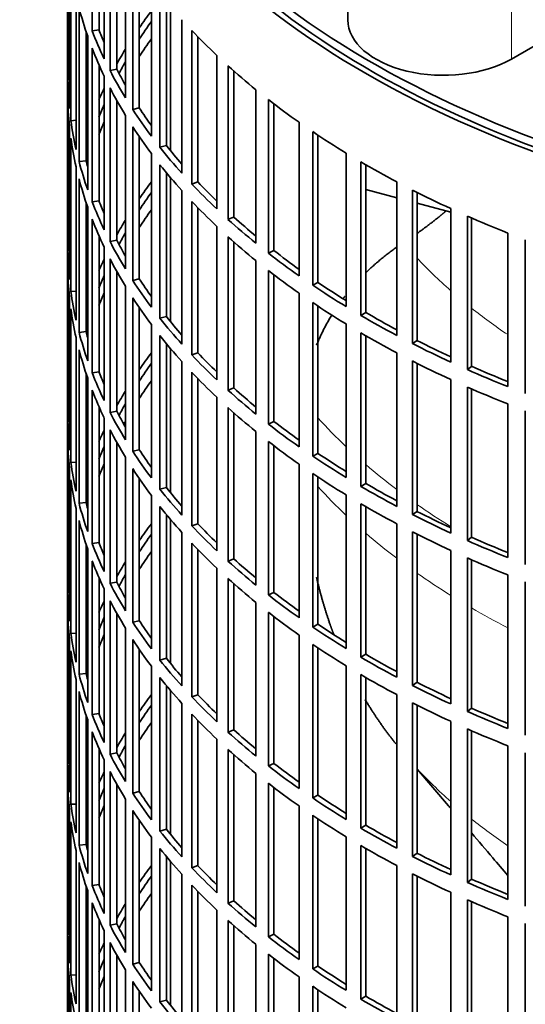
# Model space of a CAD drawing. Header units: millimetres. Extents: x 321 to 1213, y -1919 to 1672.
# Tile 4 of 29: x 913 to 984, y -1715 to -1576. Entities that reach past the tile are written whole.
import ezdxf

# ---------------------------------------------------------------- set-up
doc = ezdxf.new("R2010")
doc.units = ezdxf.units.MM
for name, color, linetype in [('VSI344-454_FILTR', 7, 'Continuous'), ('VSI344-454_SUPPO', 7, 'Continuous'), ('VSI344_DIFFUSORE', 7, 'Continuous')]:
    doc.layers.add(name, color=color, linetype=linetype)

# ---------------------------------------------------------------- blocks, each defined once
blk = doc.blocks.new('SE4')
at = {"layer": 'VSI344-454_FILTR', "color": 7, "linetype": 'Continuous', "lineweight": 35}
for p, q in [((919.98, -1525.49), (919.98, -1765.54)), ((923.44, -1578.06), (923.44, -1556.42)), ((924.41, -1577.92), (924.41, -1558.77)), ((925.14, -1582), (925.14, -1560.36)), ((925.96, -1583.65), (925.96, -1562.02)), ((919.99, -1584.94), (919.99, -1563.3)), ((926.91, -1583.48), (926.91, -1563.79)), ((928.14, -1587.52), (928.14, -1565.88)), ((920.24, -1589), (920.24, -1567.36)), ((929.16, -1589.14), (929.16, -1567.5)), ((920.45, -1590.72), (920.45, -1569.08)), ((930.08, -1588.92), (930.08, -1568.89)), ((931.79, -1592.9), (931.79, -1571.26)), ((921.18, -1594.76), (921.18, -1573.12)), ((933, -1594.47), (933, -1572.84)), ((921.6, -1596.46), (921.6, -1574.82)), ((933.9, -1594.22), (933.9, -1573.95)), ((936.09, -1598.12), (936.09, -1576.49)), ((922.58, -1596.36), (922.58, -1578.13)), ((922.82, -1600.46), (922.82, -1578.82)), ((924.41, -1577.92), (923.44, -1578.06)), ((937.49, -1599.65), (937.49, -1578.01)), ((938.35, -1599.36), (938.35, -1578.91)), ((923.44, -1602.14), (923.44, -1580.51)), ((941.01, -1603.16), (941.01, -1581.53)), ((924.41, -1602), (924.41, -1582.85)), ((942.59, -1604.62), (942.59, -1582.99)), ((925.14, -1606.09), (925.14, -1584.45)), ((926.91, -1583.48), (925.96, -1583.65)), ((943.42, -1604.3), (943.42, -1583.73)), ((920.24, -1584.93), (919.99, -1584.94)), ((925.96, -1607.74), (925.96, -1586.1)), ((946.52, -1607.99), (946.52, -1586.35)), ((919.99, -1609.03), (919.99, -1587.39)), ((926.91, -1607.56), (926.91, -1587.87)), ((948.27, -1609.38), (948.27, -1587.75)), ((949.06, -1609.03), (949.06, -1588.35)), ((928.14, -1611.6), (928.14, -1589.97)), ((930.08, -1588.92), (929.16, -1589.14)), ((920.24, -1613.08), (920.24, -1591.45)), ((921.18, -1590.67), (920.45, -1590.72)), ((952.6, -1612.58), (952.6, -1590.95)), ((929.16, -1613.22), (929.16, -1591.58)), ((954.52, -1613.9), (954.52, -1592.27)), ((955.26, -1613.52), (955.26, -1592.76)), ((920.45, -1614.8), (920.45, -1593.17)), ((930.08, -1613.01), (930.08, -1592.97)), ((933.9, -1594.22), (933, -1594.47)), ((931.79, -1616.99), (931.79, -1595.35)), ((959.23, -1616.92), (959.23, -1595.28)), ((922.58, -1596.36), (921.6, -1596.46)), ((933, -1618.56), (933, -1596.92)), ((961.3, -1618.16), (961.3, -1596.52)), ((962, -1617.74), (962, -1596.93)), ((921.18, -1618.84), (921.18, -1597.2)), ((933.9, -1618.31), (933.9, -1598.04)), ((921.6, -1620.55), (921.6, -1598.91)), ((938.35, -1599.36), (937.49, -1599.65)), ((966.36, -1620.98), (966.36, -1599.34)), ((936.09, -1622.21), (936.09, -1600.57)), ((968.58, -1622.13), (968.58, -1600.5)), ((969.22, -1621.69), (969.22, -1600.82)), ((922.58, -1620.45), (922.58, -1602.22)), ((924.41, -1602), (923.44, -1602.14)), ((937.49, -1623.73), (937.49, -1602.09)), ((922.82, -1624.55), (922.82, -1602.91)), ((938.35, -1623.44), (938.35, -1603)), ((973.97, -1624.74), (973.97, -1603.11)), ((923.44, -1626.23), (923.44, -1604.59)), ((943.42, -1604.3), (942.59, -1604.62)), ((976.32, -1625.8), (976.32, -1604.17)), ((976.9, -1625.34), (976.9, -1604.43)), ((941.01, -1627.25), (941.01, -1605.61)), ((982.01, -1628.19), (982.01, -1606.55)), ((924.41, -1626.09), (924.41, -1606.94)), ((926.91, -1607.56), (925.96, -1607.74)), ((942.59, -1628.71), (942.59, -1607.07)), ((943.42, -1628.39), (943.42, -1607.81)), ((984.48, -1629.15), (984.48, -1607.52)), ((920.24, -1609.02), (919.99, -1609.03)), ((925.14, -1630.17), (925.14, -1608.54)), ((949.06, -1609.03), (948.27, -1609.38)), ((925.96, -1631.83), (925.96, -1610.19)), ((946.52, -1632.08), (946.52, -1610.44)), ((919.99, -1633.11), (919.99, -1611.48)), ((926.91, -1631.65), (926.91, -1611.96)), ((948.27, -1633.47), (948.27, -1611.83)), ((930.08, -1613.01), (929.16, -1613.22)), ((949.06, -1633.11), (949.06, -1612.44)), ((955.26, -1613.52), (954.52, -1613.9)), ((921.18, -1614.76), (920.45, -1614.8)), ((928.14, -1635.69), (928.14, -1614.05)), ((952.6, -1636.67), (952.6, -1615.03)), ((920.24, -1637.17), (920.24, -1615.53)), ((929.16, -1637.31), (929.16, -1615.67)), ((954.52, -1637.99), (954.52, -1616.35)), ((920.45, -1638.89), (920.45, -1617.25)), ((930.08, -1637.09), (930.08, -1617.06)), ((955.26, -1637.6), (955.26, -1616.85)), ((962, -1617.74), (961.3, -1618.16)), ((933.9, -1618.31), (933, -1618.56)), ((922.58, -1620.45), (921.6, -1620.55)), ((931.79, -1641.07), (931.79, -1619.44)), ((959.23, -1641.01), (959.23, -1619.37)), ((961.3, -1642.25), (961.3, -1620.61)), ((921.18, -1642.93), (921.18, -1621.29)), ((933, -1642.65), (933, -1621.01)), ((962, -1641.83), (962, -1621.01)), ((969.22, -1621.69), (968.58, -1622.13)), ((921.6, -1644.63), (921.6, -1623)), ((933.9, -1642.39), (933.9, -1622.12)), ((936.09, -1646.3), (936.09, -1624.66)), ((938.35, -1623.44), (937.49, -1623.73)), ((966.36, -1645.07), (966.36, -1623.43)), ((968.58, -1646.22), (968.58, -1624.58)), ((924.41, -1626.09), (923.44, -1626.23)), ((937.49, -1647.82), (937.49, -1626.18)), ((969.22, -1645.78), (969.22, -1624.91)), ((976.9, -1625.34), (976.32, -1625.8)), ((922.58, -1644.53), (922.58, -1626.3)), ((922.82, -1648.63), (922.82, -1627)), ((938.35, -1647.53), (938.35, -1627.09)), ((973.97, -1648.83), (973.97, -1627.19)), ((923.44, -1650.32), (923.44, -1628.68)), ((943.42, -1628.39), (942.59, -1628.71)), ((976.32, -1649.89), (976.32, -1628.25)), ((976.9, -1649.42), (976.9, -1628.51)), ((941.01, -1651.34), (941.01, -1629.7)), ((924.41, -1650.18), (924.41, -1631.03)), ((926.91, -1631.65), (925.96, -1631.83)), ((942.59, -1652.8), (942.59, -1631.16)), ((982.01, -1652.28), (982.01, -1630.64)), ((984.48, -1653.24), (984.48, -1631.6)), ((920.24, -1633.11), (919.99, -1633.11)), ((925.14, -1654.26), (925.14, -1632.62)), ((943.42, -1652.47), (943.42, -1631.9)), ((949.06, -1633.11), (948.27, -1633.47)), ((925.96, -1655.91), (925.96, -1634.28)), ((919.99, -1657.2), (919.99, -1635.56)), ((946.52, -1656.16), (946.52, -1634.53)), ((926.91, -1655.74), (926.91, -1636.05)), ((930.08, -1637.09), (929.16, -1637.31)), ((948.27, -1657.56), (948.27, -1635.92)), ((949.06, -1657.2), (949.06, -1636.53)), ((928.14, -1659.78), (928.14, -1638.14)), ((955.26, -1637.6), (954.52, -1637.99)), ((920.24, -1661.26), (920.24, -1639.62)), ((921.18, -1638.84), (920.45, -1638.89)), ((929.16, -1661.4), (929.16, -1639.76)), ((952.6, -1660.76), (952.6, -1639.12)), ((920.45, -1662.98), (920.45, -1641.34)), ((930.08, -1661.18), (930.08, -1641.15)), ((954.52, -1662.08), (954.52, -1640.44)), ((955.26, -1661.69), (955.26, -1640.94)), ((933.9, -1642.39), (933, -1642.65)), ((962, -1641.83), (961.3, -1642.25)), ((931.79, -1665.16), (931.79, -1643.52)), ((959.23, -1665.09), (959.23, -1643.46)), ((921.18, -1667.02), (921.18, -1645.38)), ((922.58, -1644.53), (921.6, -1644.63)), ((933, -1666.73), (933, -1645.1)), ((961.3, -1666.33), (961.3, -1644.7)), ((962, -1665.92), (962, -1645.1)), ((933.9, -1666.48), (933.9, -1646.21)), ((969.22, -1645.78), (968.58, -1646.22)), ((921.6, -1668.72), (921.6, -1647.08)), ((938.35, -1647.53), (937.49, -1647.82)), ((966.36, -1669.15), (966.36, -1647.52)), ((936.09, -1670.38), (936.09, -1648.75)), ((968.58, -1670.31), (968.58, -1648.67)), ((969.22, -1669.86), (969.22, -1649)), ((976.9, -1649.42), (976.32, -1649.89)), ((922.58, -1668.62), (922.58, -1650.39)), ((922.82, -1672.72), (922.82, -1651.08)), ((924.41, -1650.18), (923.44, -1650.32)), ((937.49, -1671.91), (937.49, -1650.27)), ((938.35, -1671.62), (938.35, -1651.17)), ((943.42, -1652.47), (942.59, -1652.8)), ((973.97, -1672.92), (973.97, -1651.28)), ((976.32, -1673.98), (976.32, -1652.34)), ((923.44, -1674.4), (923.44, -1652.77)), ((941.01, -1675.42), (941.01, -1653.79)), ((976.9, -1673.51), (976.9, -1652.6)), ((924.41, -1674.26), (924.41, -1655.11)), ((942.59, -1676.88), (942.59, -1655.25)), ((982.01, -1676.37), (982.01, -1654.73)), ((925.14, -1678.35), (925.14, -1656.71)), ((926.91, -1655.74), (925.96, -1655.91)), ((943.42, -1676.56), (943.42, -1655.99)), ((984.48, -1677.33), (984.48, -1655.69)), ((920.24, -1657.19), (919.99, -1657.2)), ((949.06, -1657.2), (948.27, -1657.56)), ((925.96, -1680), (925.96, -1658.36)), ((946.52, -1680.25), (946.52, -1658.61)), ((919.99, -1681.29), (919.99, -1659.65)), ((926.91, -1679.82), (926.91, -1660.13)), ((948.27, -1681.64), (948.27, -1660.01)), ((949.06, -1681.29), (949.06, -1660.61)), ((928.14, -1683.86), (928.14, -1662.23)), ((930.08, -1661.18), (929.16, -1661.4)), ((955.26, -1661.69), (954.52, -1662.08)), ((921.18, -1662.93), (920.45, -1662.98)), ((952.6, -1684.84), (952.6, -1663.21)), ((920.24, -1685.34), (920.24, -1663.71)), ((929.16, -1685.48), (929.16, -1663.84)), ((954.52, -1686.16), (954.52, -1664.53)), ((955.26, -1685.78), (955.26, -1665.02)), ((920.45, -1687.06), (920.45, -1665.43)), ((930.08, -1685.27), (930.08, -1665.23)), ((962, -1665.92), (961.3, -1666.33)), ((931.79, -1689.25), (931.79, -1667.61)), ((933.9, -1666.48), (933, -1666.73)), ((959.23, -1689.18), (959.23, -1667.54)), ((922.58, -1668.62), (921.6, -1668.72)), ((933, -1690.82), (933, -1669.18)), ((961.3, -1690.42), (961.3, -1668.78)), ((962, -1690), (962, -1669.19)), ((921.18, -1691.1), (921.18, -1669.46)), ((933.9, -1690.57), (933.9, -1670.3)), ((969.22, -1669.86), (968.58, -1670.31)), ((921.6, -1692.81), (921.6, -1671.17)), ((938.35, -1671.62), (937.49, -1671.91)), ((966.36, -1693.24), (966.36, -1671.6)), ((936.09, -1694.47), (936.09, -1672.83)), ((968.58, -1694.39), (968.58, -1672.76)), ((969.22, -1693.95), (969.22, -1673.08)), ((922.58, -1692.71), (922.58, -1674.48)), ((924.41, -1674.26), (923.44, -1674.4)), ((937.49, -1695.99), (937.49, -1674.35)), ((976.9, -1673.51), (976.32, -1673.98)), ((922.82, -1696.81), (922.82, -1675.17)), ((938.35, -1695.7), (938.35, -1675.26)), ((973.97, -1697), (973.97, -1675.37)), ((923.44, -1698.49), (923.44, -1676.85)), ((943.42, -1676.56), (942.59, -1676.88)), ((976.32, -1698.06), (976.32, -1676.43)), ((976.9, -1697.6), (976.9, -1676.69)), ((941.01, -1699.51), (941.01, -1677.87)), ((982.01, -1700.45), (982.01, -1678.81)), ((924.41, -1698.35), (924.41, -1679.2)), ((926.91, -1679.82), (925.96, -1680)), ((942.59, -1700.97), (942.59, -1679.33)), ((943.42, -1700.65), (943.42, -1680.07)), ((984.48, -1701.41), (984.48, -1679.78)), ((920.24, -1681.28), (919.99, -1681.29)), ((925.14, -1702.43), (925.14, -1680.8)), ((949.06, -1681.29), (948.27, -1681.64)), ((925.96, -1704.09), (925.96, -1682.45)), ((946.52, -1704.34), (946.52, -1682.7)), ((919.99, -1705.37), (919.99, -1683.74)), ((926.91, -1703.91), (926.91, -1684.22)), ((948.27, -1705.73), (948.27, -1684.09)), ((930.08, -1685.27), (929.16, -1685.48)), ((949.06, -1705.37), (949.06, -1684.7)), ((955.26, -1685.78), (954.52, -1686.16)), ((921.18, -1687.02), (920.45, -1687.06)), ((928.14, -1707.95), (928.14, -1686.31)), ((920.24, -1709.43), (920.24, -1687.79)), ((929.16, -1709.57), (929.16, -1687.93)), ((952.6, -1708.93), (952.6, -1687.29)), ((954.52, -1710.25), (954.52, -1688.61)), ((920.45, -1711.15), (920.45, -1689.51)), ((930.08, -1709.35), (930.08, -1689.32)), ((955.26, -1709.86), (955.26, -1689.11)), ((962, -1690), (961.3, -1690.42)), ((933.9, -1690.57), (933, -1690.82)), ((922.58, -1692.71), (921.6, -1692.81)), ((931.79, -1713.33), (931.79, -1691.7)), ((959.23, -1713.27), (959.23, -1691.63)), ((921.18, -1715.19), (921.18, -1693.55)), ((933, -1714.91), (933, -1693.27)), ((961.3, -1714.51), (961.3, -1692.87)), ((962, -1714.09), (962, -1693.27)), ((969.22, -1693.95), (968.58, -1694.39)), ((921.6, -1716.89), (921.6, -1695.26)), ((933.9, -1714.65), (933.9, -1694.38)), ((936.09, -1718.56), (936.09, -1696.92)), ((938.35, -1695.7), (937.49, -1695.99)), ((966.36, -1717.33), (966.36, -1695.69)), ((968.58, -1718.48), (968.58, -1696.84)), ((969.22, -1718.04), (969.22, -1697.17)), ((976.9, -1697.6), (976.32, -1698.06)), ((922.58, -1716.79), (922.58, -1698.56)), ((922.82, -1720.89), (922.82, -1699.26)), ((924.41, -1698.35), (923.44, -1698.49)), ((937.49, -1720.08), (937.49, -1698.44)), ((938.35, -1719.79), (938.35, -1699.35)), ((973.97, -1721.09), (973.97, -1699.45)), ((923.44, -1722.58), (923.44, -1700.94)), ((943.42, -1700.65), (942.59, -1700.97)), ((976.32, -1722.15), (976.32, -1700.51)), ((976.9, -1721.68), (976.9, -1700.77)), ((941.01, -1723.6), (941.01, -1701.96)), ((924.41, -1722.44), (924.41, -1703.29)), ((942.59, -1725.06), (942.59, -1703.42)), ((982.01, -1724.54), (982.01, -1702.9)), ((984.48, -1725.5), (984.48, -1703.86)), ((925.14, -1726.52), (925.14, -1704.88)), ((926.91, -1703.91), (925.96, -1704.09)), ((943.42, -1724.73), (943.42, -1704.16)), ((920.24, -1705.37), (919.99, -1705.37)), ((925.96, -1728.17), (925.96, -1706.54)), ((949.06, -1705.37), (948.27, -1705.73)), ((919.99, -1729.46), (919.99, -1707.82)), ((946.52, -1728.42), (946.52, -1706.79)), ((926.91, -1728), (926.91, -1708.31)), ((930.08, -1709.35), (929.16, -1709.57)), ((948.27, -1729.82), (948.27, -1708.18)), ((949.06, -1729.46), (949.06, -1708.79)), ((928.14, -1732.04), (928.14, -1710.4)), ((955.26, -1709.86), (954.52, -1710.25)), ((920.24, -1733.52), (920.24, -1711.88)), ((921.18, -1711.1), (920.45, -1711.15)), ((929.16, -1733.66), (929.16, -1712.02)), ((952.6, -1733.02), (952.6, -1711.38)), ((920.45, -1735.24), (920.45, -1713.6)), ((930.08, -1733.44), (930.08, -1713.4)), ((954.52, -1734.34), (954.52, -1712.7)), ((955.26, -1733.95), (955.26, -1713.2)), ((933.9, -1714.65), (933, -1714.91)), ((962, -1714.09), (961.3, -1714.51))]:
    blk.add_line(p, q, dxfattribs=at)
for centre, major_axis, start_param, end_param in [((1063.48, -1525.49), (143.5, 0), 2.974441, 5.121903), ((1063.48, -1525.49), (142.5, 0), 3.141593, 5.134148), ((1063.48, -1562.44), (-143.5, 0), 0.150018, 0.199048), ((1063.48, -1608.16), (-143.5, 0), -0.408487, -0.377404), ((1063.48, -1608.16), (-142.5, 0), -0.391958, -0.359286), ((1063.48, -1559.99), (-143.5, 0), 0.219831, 0.268861), ((1063.48, -1559.99), (-142.5, 0), 0.219659, 0.242088), ((1063.48, -1538.35), (-143.5, 0), 0.499084, 0.548113), ((1063.48, -1610.61), (-142.5, 0), -0.391958, -0.359286), ((1063.48, -1562.44), (-143.5, 0), 0.219831, 0.268861), ((1063.48, -1608.16), (-143.5, 0), -0.338674, -0.312019), ((1063.48, -1608.16), (-142.5, 0), -0.318152, -0.297119), ((1063.48, -1538.35), (-143.5, 0), 0.568897, 0.617927), ((1063.48, -1559.99), (-143.5, 0), 0.289645, 0.338674), ((1063.48, -1559.99), (-142.5, 0), 0.289473, 0.318152), ((1063.48, -1584.08), (-143.5, 0), 0.010392, 0.059421), ((1063.48, -1608.16), (-143.5, 0), -0.268861, -0.248955), ((1063.48, -1562.44), (-143.5, 0), 0.289645, 0.338674), ((1063.48, -1586.53), (-143.5, 0), 0.010392, 0.059421), ((1063.48, -1608.16), (-142.5, 0), -0.242088, -0.219659), ((1063.48, -1538.35), (-143.5, 0), 0.63871, 0.68774), ((1063.48, -1559.99), (-143.5, 0), 0.359458, 0.408487), ((1063.48, -1559.99), (-142.5, 0), 0.359286, 0.391958), ((1063.48, -1584.08), (-143.5, 0), 0.080205, 0.129234), ((1063.48, -1610.61), (-142.5, 0), -0.242088, -0.219659), ((1063.48, -1608.16), (-143.5, 0), -0.199048, -0.190533), ((1063.48, -1562.44), (-143.5, 0), 0.359458, 0.408487), ((1063.48, -1538.35), (-143.5, 0), 0.708524, 0.757553), ((1063.48, -1586.53), (-143.5, 0), 0.080205, 0.129234), ((1063.48, -1559.99), (-142.5, 0), 0.429099, 0.464583), ((1063.48, -1608.16), (-142.5, 0), -0.160582, -0.149846), ((1063.48, -1559.99), (-143.5, 0), 0.429271, 0.4783), ((1063.48, -1584.08), (-143.5, 0), 0.150018, 0.199048), ((1063.48, -1584.08), (-142.5, 0), 0.149846, 0.160582), ((1063.48, -1562.44), (-143.5, 0), 0.429271, 0.4783), ((1063.48, -1538.35), (-143.5, 0), 0.778337, 0.827366), ((1063.48, -1586.53), (-143.5, 0), 0.150018, 0.199048), ((1063.48, -1632.25), (-143.5, 0), -0.408487, -0.377404), ((1063.48, -1559.99), (-143.5, 0), 0.499084, 0.548113), ((1063.48, -1559.99), (-142.5, 0), 0.498912, 0.536508), ((1063.48, -1632.25), (-142.5, 0), -0.391958, -0.359286), ((1063.48, -1538.35), (-143.5, 0), 0.84815, 0.897179), ((1063.48, -1584.08), (-143.5, 0), 0.219831, 0.268861), ((1063.48, -1584.08), (-142.5, 0), 0.219659, 0.242088), ((1063.48, -1562.44), (-143.5, 0), 0.499084, 0.548113), ((1063.48, -1634.7), (-142.5, 0), -0.391958, -0.359286), ((1063.48, -1586.53), (-143.5, 0), 0.219831, 0.268861), ((1063.48, -1632.25), (-143.5, 0), -0.338674, -0.312019), ((1063.48, -1559.99), (-143.5, 0), 0.568897, 0.617927), ((1063.48, -1559.99), (-142.5, 0), 0.568725, 0.607984), ((1063.48, -1538.35), (-143.5, 0), 0.917963, 0.966992), ((1063.48, -1632.25), (-142.5, 0), -0.318152, -0.297119), ((1063.48, -1584.08), (-143.5, 0), 0.289645, 0.338674), ((1063.48, -1584.08), (-142.5, 0), 0.289473, 0.318152), ((1063.48, -1562.44), (-143.5, 0), 0.568897, 0.617927), ((1063.48, -1608.16), (-143.5, 0), 0.010392, 0.059421), ((1063.48, -1559.99), (-143.5, 0), 0.63871, 0.68774), ((1063.48, -1559.99), (-142.5, 0), 0.638538, 0.679153), ((1063.48, -1632.25), (-143.5, 0), -0.268861, -0.248955), ((1063.48, -1586.53), (-143.5, 0), 0.289645, 0.338674), ((1063.48, -1610.61), (-143.5, 0), 0.010392, 0.059421), ((1063.48, -1562.44), (-143.5, 0), 0.63871, 0.68774), ((1063.48, -1632.25), (-142.5, 0), -0.242088, -0.219659), ((1063.48, -1584.08), (-143.5, 0), 0.359458, 0.408487), ((1063.48, -1584.08), (-142.5, 0), 0.359286, 0.391958), ((1063.48, -1559.99), (-142.5, 0), 0.708352, 0.750104), ((1063.48, -1608.16), (-143.5, 0), 0.080205, 0.129234), ((1063.48, -1634.7), (-142.5, 0), -0.242088, -0.219659), ((1063.48, -1559.99), (-143.5, 0), 0.708524, 0.757553), ((1063.48, -1632.25), (-143.5, 0), -0.199048, -0.190533), ((1063.48, -1586.53), (-143.5, 0), 0.359458, 0.408487), ((1063.48, -1562.44), (-143.5, 0), 0.708524, 0.757553), ((1063.48, -1610.61), (-143.5, 0), 0.080205, 0.129234), ((1063.48, -1559.99), (-142.5, 0), 0.778165, 0.820895), ((1063.48, -1632.25), (-142.5, 0), -0.160582, -0.149846), ((1063.48, -1584.08), (-143.5, 0), 0.429271, 0.4783), ((1063.48, -1584.08), (-142.5, 0), 0.429099, 0.464583), ((1063.48, -1559.99), (-143.5, 0), 0.778337, 0.827366), ((1063.48, -1608.16), (-143.5, 0), 0.150018, 0.199048), ((1063.48, -1608.16), (-142.5, 0), 0.149846, 0.160582), ((1063.48, -1562.44), (-143.5, 0), 0.778337, 0.827366), ((1063.48, -1586.53), (-143.5, 0), 0.429271, 0.4783), ((1063.48, -1559.99), (-142.5, 0), 0.847978, 0.891566), ((1063.48, -1610.61), (-143.5, 0), 0.150018, 0.199048), ((1063.48, -1559.99), (-143.5, 0), 0.84815, 0.897179), ((1063.48, -1656.34), (-143.5, 0), -0.408487, -0.377404), ((1063.48, -1584.08), (-143.5, 0), 0.499084, 0.548113), ((1063.48, -1584.08), (-142.5, 0), 0.498912, 0.536508), ((1063.48, -1562.44), (-143.5, 0), 0.84815, 0.897179), ((1063.48, -1608.16), (-142.5, 0), 0.219659, 0.242088), ((1063.48, -1656.34), (-142.5, 0), -0.391958, -0.359286), ((1063.48, -1586.53), (-143.5, 0), 0.499084, 0.548113), ((1063.48, -1559.99), (-143.5, 0), 0.917963, 0.966992), ((1063.48, -1559.99), (-142.5, 0), 0.917791, 0.962144), ((1063.48, -1608.16), (-143.5, 0), 0.219831, 0.268861), ((1063.48, -1658.79), (-142.5, 0), -0.391958, -0.359286), ((1063.48, -1610.61), (-143.5, 0), 0.219831, 0.268861), ((1063.48, -1656.34), (-143.5, 0), -0.338674, -0.312019), ((1063.48, -1584.08), (-143.5, 0), 0.568897, 0.617927), ((1063.48, -1584.08), (-142.5, 0), 0.568725, 0.607984), ((1063.48, -1562.44), (-143.5, 0), 0.917963, 0.966992), ((1063.48, -1608.16), (-142.5, 0), 0.289473, 0.318152), ((1063.48, -1656.34), (-142.5, 0), -0.318152, -0.297119), ((1063.48, -1586.53), (-143.5, 0), 0.568897, 0.617927), ((1063.48, -1632.25), (-143.5, 0), 0.010392, 0.059421), ((1063.48, -1608.16), (-143.5, 0), 0.289645, 0.338674), ((1063.48, -1658.79), (-142.5, 0), -0.318152, -0.312726), ((1063.48, -1584.08), (-142.5, 0), 0.638538, 0.679153), ((1063.48, -1656.34), (-143.5, 0), -0.268861, -0.248955), ((1063.48, -1610.61), (-143.5, 0), 0.289645, 0.338674), ((1063.48, -1584.08), (-143.5, 0), 0.63871, 0.68774), ((1063.48, -1634.7), (-143.5, 0), 0.010392, 0.059421), ((1063.48, -1656.34), (-142.5, 0), -0.242088, -0.219659), ((1063.48, -1608.16), (-142.5, 0), 0.359286, 0.391958), ((1063.48, -1586.53), (-143.5, 0), 0.63871, 0.68774), ((1063.48, -1608.16), (-143.5, 0), 0.359458, 0.408487), ((1063.48, -1584.08), (-143.5, 0), 0.708524, 0.757553), ((1063.48, -1584.08), (-142.5, 0), 0.708352, 0.750104), ((1063.48, -1632.25), (-143.5, 0), 0.080205, 0.129234), ((1063.48, -1656.34), (-143.5, 0), -0.199048, -0.190533), ((1063.48, -1658.79), (-142.5, 0), -0.242088, -0.219659), ((1063.48, -1610.61), (-143.5, 0), 0.359458, 0.408487), ((1063.48, -1634.7), (-143.5, 0), 0.080205, 0.129234), ((1063.48, -1586.53), (-143.5, 0), 0.708524, 0.757553), ((1063.48, -1608.16), (-143.5, 0), 0.429271, 0.4783), ((1063.48, -1608.16), (-142.5, 0), 0.429099, 0.464583), ((1063.48, -1584.08), (-143.5, 0), 0.778337, 0.827366), ((1063.48, -1584.08), (-142.5, 0), 0.778165, 0.820895), ((1063.48, -1656.34), (-142.5, 0), -0.160582, -0.149846), ((1063.48, -1632.25), (-143.5, 0), 0.150018, 0.199048), ((1063.48, -1632.25), (-142.5, 0), 0.149846, 0.160582), ((1063.48, -1610.61), (-143.5, 0), 0.429271, 0.4783), ((1063.48, -1586.53), (-143.5, 0), 0.778337, 0.827366), ((1063.48, -1584.08), (-143.5, 0), 0.84815, 0.897179), ((1063.48, -1584.08), (-142.5, 0), 0.847978, 0.891566), ((1063.48, -1634.7), (-143.5, 0), 0.150018, 0.199048), ((1063.48, -1680.42), (-143.5, 0), -0.408487, -0.377404), ((1063.48, -1608.16), (-143.5, 0), 0.499084, 0.548113), ((1063.48, -1608.16), (-142.5, 0), 0.498912, 0.536508), ((1063.48, -1680.42), (-142.5, 0), -0.391958, -0.359286), ((1063.48, -1586.53), (-143.5, 0), 0.84815, 0.897179), ((1063.48, -1584.08), (-142.5, 0), 0.917791, 0.962144), ((1063.48, -1632.25), (-143.5, 0), 0.219831, 0.268861), ((1063.48, -1632.25), (-142.5, 0), 0.219659, 0.242088), ((1063.48, -1610.61), (-143.5, 0), 0.499084, 0.548113), ((1063.48, -1584.08), (-143.5, 0), 0.917963, 0.966992), ((1063.48, -1682.87), (-142.5, 0), -0.391958, -0.359286), ((1063.48, -1608.16), (-142.5, 0), 0.568725, 0.607984), ((1063.48, -1586.53), (-143.5, 0), 0.917963, 0.966992), ((1063.48, -1634.7), (-143.5, 0), 0.219831, 0.268861), ((1063.48, -1680.42), (-143.5, 0), -0.338674, -0.312019), ((1063.48, -1608.16), (-143.5, 0), 0.568897, 0.617927), ((1063.48, -1680.42), (-142.5, 0), -0.318152, -0.297119), ((1063.48, -1610.61), (-143.5, 0), 0.568897, 0.617927), ((1063.48, -1632.25), (-143.5, 0), 0.289645, 0.338674), ((1063.48, -1632.25), (-142.5, 0), 0.289473, 0.318152), ((1063.48, -1656.34), (-143.5, 0), 0.010392, 0.059421), ((1063.48, -1608.16), (-143.5, 0), 0.63871, 0.68774), ((1063.48, -1608.16), (-142.5, 0), 0.638538, 0.679153), ((1063.48, -1680.42), (-143.5, 0), -0.268861, -0.248955), ((1063.48, -1634.7), (-143.5, 0), 0.289645, 0.338674), ((1063.48, -1658.79), (-143.5, 0), 0.010392, 0.059421), ((1063.48, -1680.42), (-142.5, 0), -0.242088, -0.219659), ((1063.48, -1610.61), (-143.5, 0), 0.63871, 0.68774), ((1063.48, -1632.25), (-143.5, 0), 0.359458, 0.408487), ((1063.48, -1632.25), (-142.5, 0), 0.359286, 0.391958), ((1063.48, -1608.16), (-143.5, 0), 0.708524, 0.757553), ((1063.48, -1608.16), (-142.5, 0), 0.708352, 0.750104), ((1063.48, -1656.34), (-143.5, 0), 0.080205, 0.129234), ((1063.48, -1682.87), (-142.5, 0), -0.242088, -0.219659), ((1063.48, -1680.42), (-143.5, 0), -0.199048, -0.190533), ((1063.48, -1634.7), (-143.5, 0), 0.359458, 0.408487), ((1063.48, -1610.61), (-143.5, 0), 0.708524, 0.757553), ((1063.48, -1658.79), (-143.5, 0), 0.080205, 0.129234), ((1063.48, -1608.16), (-143.5, 0), 0.778337, 0.827366), ((1063.48, -1608.16), (-142.5, 0), 0.778165, 0.820895), ((1063.48, -1680.42), (-142.5, 0), -0.160582, -0.149846), ((1063.48, -1632.25), (-143.5, 0), 0.429271, 0.4783), ((1063.48, -1632.25), (-142.5, 0), 0.429099, 0.464583), ((1063.48, -1656.34), (-143.5, 0), 0.150018, 0.199048), ((1063.48, -1656.34), (-142.5, 0), 0.149846, 0.160582), ((1063.48, -1634.7), (-143.5, 0), 0.429271, 0.4783), ((1063.48, -1610.61), (-143.5, 0), 0.778337, 0.827366), ((1063.48, -1608.16), (-143.5, 0), 0.84815, 0.897179), ((1063.48, -1608.16), (-142.5, 0), 0.847978, 0.891566), ((1063.48, -1658.79), (-143.5, 0), 0.150018, 0.199048), ((1063.48, -1704.51), (-143.5, 0), -0.408487, -0.377404), ((1063.48, -1632.25), (-143.5, 0), 0.499084, 0.548113), ((1063.48, -1632.25), (-142.5, 0), 0.498912, 0.536508), ((1063.48, -1704.51), (-142.5, 0), -0.391958, -0.359286), ((1063.48, -1610.61), (-143.5, 0), 0.84815, 0.897179), ((1063.48, -1656.34), (-143.5, 0), 0.219831, 0.268861), ((1063.48, -1656.34), (-142.5, 0), 0.219659, 0.242088), ((1063.48, -1634.7), (-143.5, 0), 0.499084, 0.548113), ((1063.48, -1608.16), (-143.5, 0), 0.917963, 0.966992), ((1063.48, -1608.16), (-142.5, 0), 0.917791, 0.962144), ((1063.48, -1706.96), (-142.5, 0), -0.391958, -0.359286), ((1063.48, -1658.79), (-143.5, 0), 0.219831, 0.268861), ((1063.48, -1704.51), (-143.5, 0), -0.338674, -0.312019), ((1063.48, -1632.25), (-143.5, 0), 0.568897, 0.617927), ((1063.48, -1632.25), (-142.5, 0), 0.568725, 0.607984), ((1063.48, -1610.61), (-143.5, 0), 0.917963, 0.966992), ((1063.48, -1704.51), (-142.5, 0), -0.318152, -0.297119), ((1063.48, -1656.34), (-143.5, 0), 0.289645, 0.338674), ((1063.48, -1656.34), (-142.5, 0), 0.289473, 0.318152), ((1063.48, -1634.7), (-143.5, 0), 0.568897, 0.617927), ((1063.48, -1680.42), (-143.5, 0), 0.010392, 0.059421), ((1063.48, -1632.25), (-143.5, 0), 0.63871, 0.68774), ((1063.48, -1632.25), (-142.5, 0), 0.638538, 0.679153), ((1063.48, -1704.51), (-143.5, 0), -0.268861, -0.248955), ((1063.48, -1658.79), (-143.5, 0), 0.289645, 0.338674), ((1063.48, -1682.87), (-143.5, 0), 0.010392, 0.059421), ((1063.48, -1634.7), (-143.5, 0), 0.63871, 0.68774), ((1063.48, -1704.51), (-142.5, 0), -0.242088, -0.219659), ((1063.48, -1656.34), (-143.5, 0), 0.359458, 0.408487), ((1063.48, -1656.34), (-142.5, 0), 0.359286, 0.391958), ((1063.48, -1632.25), (-142.5, 0), 0.708352, 0.750104), ((1063.48, -1680.42), (-143.5, 0), 0.080205, 0.129234), ((1063.48, -1706.96), (-142.5, 0), -0.242088, -0.219659), ((1063.48, -1632.25), (-143.5, 0), 0.708524, 0.757553), ((1063.48, -1704.51), (-143.5, 0), -0.199048, -0.190533), ((1063.48, -1658.79), (-143.5, 0), 0.359458, 0.408487), ((1063.48, -1634.7), (-143.5, 0), 0.708524, 0.757553), ((1063.48, -1682.87), (-143.5, 0), 0.080205, 0.129234), ((1063.48, -1632.25), (-142.5, 0), 0.778165, 0.820895), ((1063.48, -1704.51), (-142.5, 0), -0.160582, -0.149846), ((1063.48, -1656.34), (-143.5, 0), 0.429271, 0.4783), ((1063.48, -1656.34), (-142.5, 0), 0.429099, 0.464583), ((1063.48, -1632.25), (-143.5, 0), 0.778337, 0.827366), ((1063.48, -1680.42), (-142.5, 0), 0.149846, 0.160582), ((1063.48, -1680.42), (-143.5, 0), 0.150018, 0.199048), ((1063.48, -1658.79), (-143.5, 0), 0.429271, 0.4783), ((1063.48, -1634.7), (-143.5, 0), 0.778337, 0.827366), ((1063.48, -1632.25), (-142.5, 0), 0.847978, 0.891566), ((1063.48, -1682.87), (-143.5, 0), 0.150018, 0.199048), ((1063.48, -1632.25), (-143.5, 0), 0.84815, 0.897179), ((1063.48, -1728.6), (-143.5, 0), -0.408487, -0.377404), ((1063.48, -1656.34), (-143.5, 0), 0.499084, 0.548113), ((1063.48, -1656.34), (-142.5, 0), 0.498912, 0.536508), ((1063.48, -1634.7), (-143.5, 0), 0.84815, 0.897179), ((1063.48, -1728.6), (-142.5, 0), -0.391958, -0.359286), ((1063.48, -1632.25), (-143.5, 0), 0.917963, 0.966992), ((1063.48, -1632.25), (-142.5, 0), 0.917791, 0.962144), ((1063.48, -1680.42), (-143.5, 0), 0.219831, 0.268861), ((1063.48, -1680.42), (-142.5, 0), 0.219659, 0.242088), ((1063.48, -1731.05), (-142.5, 0), -0.391958, -0.359286), ((1063.48, -1658.79), (-143.5, 0), 0.499084, 0.548113), ((1063.48, -1682.87), (-143.5, 0), 0.219831, 0.268861), ((1063.48, -1728.6), (-143.5, 0), -0.338674, -0.312019), ((1063.48, -1656.34), (-143.5, 0), 0.568897, 0.617927), ((1063.48, -1656.34), (-142.5, 0), 0.568725, 0.607984), ((1063.48, -1634.7), (-143.5, 0), 0.917963, 0.966992), ((1063.48, -1728.6), (-142.5, 0), -0.318152, -0.297119), ((1063.48, -1658.79), (-143.5, 0), 0.568897, 0.617927), ((1063.48, -1680.42), (-143.5, 0), 0.289645, 0.338674), ((1063.48, -1680.42), (-142.5, 0), 0.289473, 0.318152), ((1063.48, -1704.51), (-143.5, 0), 0.010392, 0.059421), ((1063.48, -1728.6), (-143.5, 0), -0.268861, -0.248955), ((1063.48, -1682.87), (-143.5, 0), 0.289645, 0.338674), ((1063.48, -1656.34), (-143.5, 0), 0.63871, 0.68774), ((1063.48, -1656.34), (-142.5, 0), 0.638538, 0.679153), ((1063.48, -1706.96), (-143.5, 0), 0.010392, 0.059421), ((1063.48, -1728.6), (-142.5, 0), -0.242088, -0.219659), ((1063.48, -1680.42), (-142.5, 0), 0.359286, 0.391958), ((1063.48, -1658.79), (-143.5, 0), 0.63871, 0.68774), ((1063.48, -1680.42), (-143.5, 0), 0.359458, 0.408487), ((1063.48, -1656.34), (-143.5, 0), 0.708524, 0.757553), ((1063.48, -1656.34), (-142.5, 0), 0.708352, 0.750104), ((1063.48, -1704.51), (-143.5, 0), 0.080205, 0.129234), ((1063.48, -1728.6), (-143.5, 0), -0.199048, -0.190533), ((1063.48, -1731.05), (-142.5, 0), -0.242088, -0.219659), ((1063.48, -1682.87), (-143.5, 0), 0.359458, 0.408487), ((1063.48, -1706.96), (-143.5, 0), 0.080205, 0.129234), ((1063.48, -1658.79), (-143.5, 0), 0.708524, 0.757553), ((1063.48, -1680.42), (-143.5, 0), 0.429271, 0.4783), ((1063.48, -1680.42), (-142.5, 0), 0.429099, 0.464583), ((1063.48, -1656.34), (-143.5, 0), 0.778337, 0.827366), ((1063.48, -1656.34), (-142.5, 0), 0.778165, 0.820895)]:
    blk.add_ellipse(centre, major_axis=major_axis, ratio=0.57735, start_param=start_param, end_param=end_param, dxfattribs=at)
at = {"layer": 'VSI344-454_SUPPO', "color": 7, "linetype": 'Continuous', "lineweight": 35}
for p, q in [((934.46, -1594.91), (934.46, -1574.61)), ((934.46, -1619), (934.46, -1598.7)), ((962, -1600.4), (966.36, -1601.58)), ((969.22, -1602.35), (973.97, -1603.62)), ((934.46, -1643.08), (934.46, -1622.79)), ((934.46, -1667.17), (934.46, -1646.87)), ((934.46, -1691.26), (934.46, -1670.96)), ((969.22, -1682.09), (973.66, -1687.29)), ((934.46, -1715.34), (934.46, -1695.05))]:
    blk.add_line(p, q, dxfattribs=at)
blk.add_ellipse((1063.48, -1524.27), major_axis=(142.5, 0), ratio=0.57735, start_param=3.023053, end_param=5.154183, dxfattribs=at)
at = {"layer": 'VSI344-454_SUPPO', "color": 4, "linetype": 'Continuous', "lineweight": 9}
for centre, major_axis, start_param, end_param in [((1063.48, -1580.84), (-106.99, 0), 0.492641, 0.579522), ((1063.48, -1580.84), (-106.99, 0), 0.627902, 0.705081), ((1063.48, -1600.08), (-122, 0), 0.479891, 0.546105), ((1063.48, -1600.08), (-122, 0), 0.588316, 0.649986), ((1063.48, -1609.76), (-122, 0), 0.479891, 0.546105), ((1063.48, -1600.08), (-122, 0), 0.687784, 0.746968), ((1063.48, -1609.76), (-122, 0), 0.588316, 0.649986), ((1063.48, -1609.76), (-122, 0), 0.687784, 0.746968), ((1063.48, -1609.76), (-122, 0), 0.781768, 0.839497), ((1063.48, -1653.03), (-106.8, 0), 0.489473, 0.576926), ((1063.48, -1653.03), (-106.8, 0), 0.625563, 0.703086)]:
    blk.add_ellipse(centre, major_axis=major_axis, ratio=0.57735, start_param=start_param, end_param=end_param, dxfattribs=at)
at = {"layer": 'VSI344-454_SUPPO', "color": 7, "linetype": 'Continuous', "lineweight": 35}
for points, degree, knots in [([(969.27, -1606.58), (970.91, -1605.41), (972.47, -1604.14), (972.88, -1603.81), (973.28, -1603.47)], 2, [0.04620798, 0.04620798, 0.04620798, 0.125, 0.125, 0.14573255, 0.14573255, 0.14573255]), ([(955.07, -1622.34), (955.92, -1620.22), (957.18, -1618.16), (957.21, -1618.13), (957.23, -1618.09)], 2, [0.3285415, 0.3285415, 0.3285415, 0.5, 0.5, 0.5029097, 0.5029097, 0.5029097]), ([(957.55, -1663.28), (957.27, -1662.54), (957, -1661.79), (955.85, -1658.51), (955.06, -1655.07)], 2, [0.4629415, 0.4629415, 0.4629415, 0.5, 0.5, 0.6620373, 0.6620373, 0.6620373]), ([(982.01, -1697.08), (981.31, -1696.25), (979.62, -1694.27), (977.91, -1692.27), (976.9, -1691.09)], 3, [0.6081406, 0.6081406, 0.6081406, 0.6081406, 0.6666667, 0.7484894, 0.7484894, 0.7484894, 0.7484894])]:
    blk.add_open_spline(points, degree=degree, knots=knots, dxfattribs=at)
for points, degree in [([(961.96, -1612.2), (963.97, -1610.22), (966.3, -1608.59)], 2), ([(958.79, -1615.81), (958.92, -1615.64), (959.04, -1615.48)], 2), ([(966.24, -1678.55), (963.87, -1675.57), (961.92, -1672.31)], 2), ([(973.97, -1687.65), (973.86, -1687.53), (973.76, -1687.41), (973.66, -1687.29)], 3)]:
    blk.add_open_spline(points, degree=degree, dxfattribs=at)
at = {"layer": 'VSI344_DIFFUSORE', "color": 7, "linetype": 'Continuous', "lineweight": 35}
for p, q in [((959.47, -1519.77), (959.47, -1576.53)), ((987.65, -1579.08), (982.52, -1582.04))]:
    blk.add_line(p, q, dxfattribs=at)
at = {"layer": 'VSI344_DIFFUSORE', "color": 4, "linetype": 'Continuous', "lineweight": 9}
blk.add_line((982.52, -1582.04), (982.52, -1537.05), dxfattribs=at)
at = {"layer": 'VSI344_DIFFUSORE', "color": 7, "linetype": 'Continuous', "lineweight": 35}
blk.add_ellipse((972.97, -1576.53), major_axis=(13.5, 0), ratio=0.57735, start_param=3.141581, end_param=5.497787, dxfattribs=at)

msp = doc.modelspace()

# ---------------------------------------------------------------- block references
msp.add_blockref('SE4', (0, 0))

doc.saveas('drawing.dxf')
